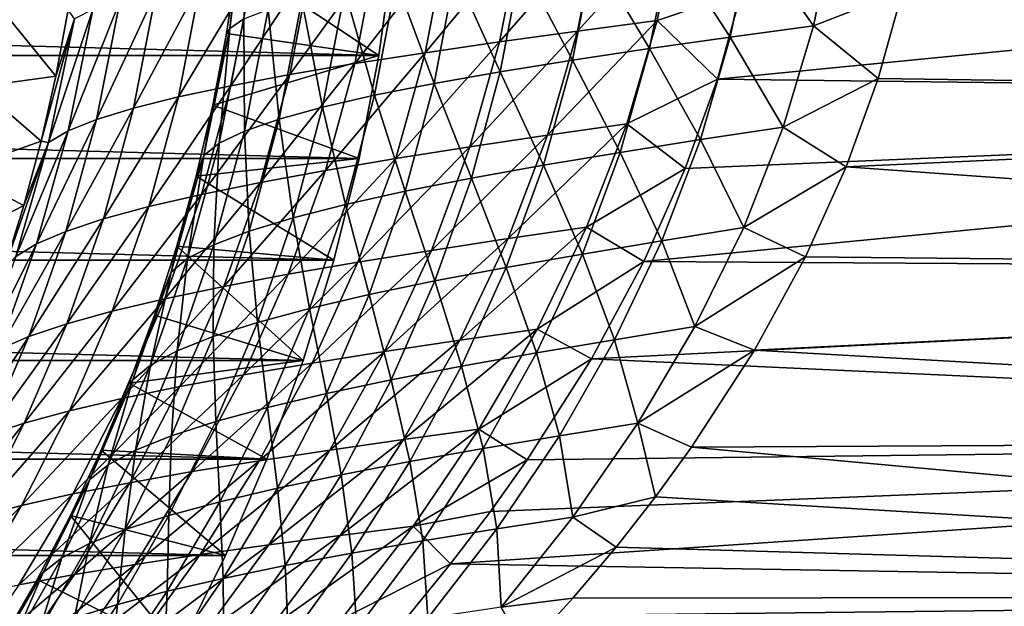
# Model space of a CAD drawing. Header units: metres. Extents: x -25 to 70, y -235 to 25.
# Tile 51 of 89: x 20 to 33, y -11 to -4. Entities that reach past the tile are written whole.
import ezdxf

# ---------------------------------------------------------------- set-up
doc = ezdxf.new("R2010")
doc.units = ezdxf.units.M
doc.layers.add('solid_10481012', color=7, linetype='CONTINUOUS')

msp = doc.modelspace()

# ---------------------------------------------------------------- linework, layer by layer
at = {"layer": 'solid_10481012'}
for points in [[(23.289412, -1.939636, 58.674011), (23.063753, -3.745508, 58.808365), (23.16, -2.868477, 57.628147)], [(23.249407, -3.620863, 59.892048), (23.063753, -3.745508, 58.808365), (23.289412, -1.939636, 58.674011)], [(27.615271, -3.783191, 109.157578), (28.660263, -3.64392, 108.964256), (28.924334, -2.342723, 109.134285)], [(27.615271, -3.783191, 109.157578), (28.924334, -2.342723, 109.134285), (27.880196, -2.455083, 109.32618)], [(28.924334, -2.342723, 109.134285), (28.660263, -3.64392, 108.964256), (29.764582, -3.26858, 108.930756)], [(50.402424, -2.351738, 108.872253), (29.764582, -3.26858, 108.930756), (29.449337, -4.412708, 108.722565)], [(50.402424, -4.673902, 108.477699), (50.402424, -2.351738, 108.872253), (29.449337, -4.412708, 108.722565)], [(29.887646, -2.532708, 66.672234), (30.97562, -2.415559, 66.88327), (30.705816, -3.712218, 67.056152)], [(30.705816, -3.712218, 67.056152), (30.97562, -2.415559, 66.88327), (31.871887, -3.260792, 67.086647)], [(50.402424, -2.351738, 67.127747), (50.402424, -4.673902, 67.522301), (31.871887, -3.260792, 67.086647)], [(26.863186, -2.5682, 109.637863), (25.88916, -2.682073, 110.065071), (25.620768, -4.065135, 109.896088)], [(26.596916, -3.923596, 109.469589), (26.863186, -2.5682, 109.637863), (25.620768, -4.065135, 109.896088)], [(27.880196, -2.455083, 109.32618), (26.863186, -2.5682, 109.637863), (26.596916, -3.923596, 109.469589)], [(27.615271, -3.783191, 109.157578), (27.880196, -2.455083, 109.32618), (26.596916, -3.923596, 109.469589)], [(29.887646, -2.532708, 66.672234), (29.61808, -3.86081, 66.842987), (28.830582, -2.65061, 66.330841)], [(29.887646, -2.532708, 66.672234), (30.705816, -3.712218, 67.056152), (29.61808, -3.86081, 66.842987)], [(25.88916, -2.682073, 110.065071), (24.97262, -2.796702, 110.601585), (24.701069, -4.207806, 110.430893)], [(25.620768, -4.065135, 109.896088), (25.88916, -2.682073, 110.065071), (24.701069, -4.207806, 110.430893)], [(28.830582, -2.65061, 66.330841), (28.560699, -4.01053, 66.500732), (27.82247, -2.769266, 65.864159)], [(29.61808, -3.86081, 66.842987), (28.560699, -4.01053, 66.500732), (28.830582, -2.65061, 66.330841)], [(25.016045, -4.101218), (-25.016045, -4.101218), (-25.201397, -2.740812)], [(25.201397, -2.740812), (25.016045, -4.101218), (-25.201397, -2.740812)], [(23.16, -2.868477, 57.628147), (25.016045, -4.101218), (25.201397, -2.740812)], [(24.97262, -2.796702, 110.601585), (24.125565, -2.912086, 111.239548), (23.8496, -4.351608, 111.066208)], [(24.701069, -4.207806, 110.430893), (24.97262, -2.796702, 110.601585), (23.8496, -4.351608, 111.066208)], [(27.82247, -2.769266, 65.864159), (27.55139, -4.161378, 66.034401), (26.879715, -2.888674, 65.279564)], [(28.560699, -4.01053, 66.500732), (27.55139, -4.161378, 66.034401), (27.82247, -2.769266, 65.864159)], [(23.16, -2.868477, 57.628147), (23.020136, -3.81502, 57.70961), (25.016045, -4.101218)], [(23.063753, -3.745508, 58.808365), (23.020136, -3.81502, 57.70961), (23.16, -2.868477, 57.628147)], [(24.125565, -2.912086, 111.239548), (23.358349, -3.028225, 111.970039), (23.076532, -4.496541, 111.793213)], [(23.8496, -4.351608, 111.066208), (24.125565, -2.912086, 111.239548), (23.076532, -4.496541, 111.793213)], [(26.879715, -2.888674, 65.279564), (26.606264, -4.313354, 65.451302), (26.015772, -3.008834, 64.586365)], [(27.55139, -4.161378, 66.034401), (26.606264, -4.313354, 65.451302), (26.879715, -2.888674, 65.279564)], [(23.358349, -3.028225, 111.970039), (22.680588, -3.145116, 112.783607), (22.391312, -4.642601, 112.602531)], [(23.076532, -4.496541, 111.793213), (23.358349, -3.028225, 111.970039), (22.391312, -4.642601, 112.602531)], [(26.015772, -3.008834, 64.586365), (25.738537, -4.466456, 64.760635), (25.242151, -3.129744, 63.795094)], [(26.606264, -4.313354, 65.451302), (25.738537, -4.466456, 64.760635), (26.015772, -3.008834, 64.586365)], [(22.680588, -3.145116, 112.783607), (22.101387, -3.262758, 113.670052), (21.802881, -4.789787, 113.484047)], [(22.391312, -4.642601, 112.602531), (22.680588, -3.145116, 112.783607), (21.802881, -4.789787, 113.484047)], [(25.242151, -3.129744, 63.795094), (24.959507, -4.620683, 63.972843), (24.569477, -3.251403, 62.916943)], [(25.738537, -4.466456, 64.760635), (24.959507, -4.620683, 63.972843), (25.242151, -3.129744, 63.795094)], [(22.101387, -3.262758, 113.670052), (21.628862, -3.381151, 114.617493), (21.319214, -4.938097, 114.42598)], [(21.802881, -4.789787, 113.484047), (22.101387, -3.262758, 113.670052), (21.319214, -4.938097, 114.42598)], [(24.569477, -3.251403, 62.916943), (24.279612, -4.776031, 63.098995), (24.007702, -3.37381, 61.963947)], [(24.959507, -4.620683, 63.972843), (24.279612, -4.776031, 63.098995), (24.569477, -3.251403, 62.916943)], [(28.660263, -3.64392, 108.964256), (29.449337, -4.412708, 108.722565), (29.764582, -3.26858, 108.930756)], [(30.705816, -3.712218, 67.056152), (31.871887, -3.260792, 67.086647), (31.555275, -4.401094, 67.293755)], [(50.402424, -4.673902, 67.522301), (31.555275, -4.401094, 67.293755), (31.871887, -3.260792, 67.086647)], [(20.787477, -4.36984, 117.60688), (19.990017, -3.39644, 145.241302), (19.768127, -4.511946, 145.241302)], [(20.787477, -4.36984, 117.60688), (20.947302, -3.505145, 117.700661), (19.990017, -3.39644, 145.241302)], [(21.628862, -3.381151, 114.617493), (21.269575, -3.500293, 115.611481), (20.946754, -5.087531, 115.414017)], [(21.319214, -4.938097, 114.42598), (21.628862, -3.381151, 114.617493), (20.946754, -5.087531, 115.414017)], [(24.007702, -3.37381, 61.963947), (23.708622, -4.932501, 62.151012), (23.565474, -3.496964, 60.950047)], [(24.279612, -4.776031, 63.098995), (23.708622, -4.932501, 62.151012), (24.007702, -3.37381, 61.963947)], [(21.269575, -3.500293, 115.611481), (21.028181, -3.620183, 116.636124), (20.690083, -5.238086, 116.432404)], [(20.946754, -5.087531, 115.414017), (21.269575, -3.500293, 115.611481), (20.690083, -5.238086, 116.432404)], [(21.028181, -3.620183, 116.636124), (20.947302, -3.505145, 117.700661), (20.787477, -4.36984, 117.60688)], [(23.565474, -3.496964, 60.950047), (23.255032, -5.090091, 61.142689), (23.249407, -3.620863, 59.892048)], [(23.708622, -4.932501, 62.151012), (23.255032, -5.090091, 61.142689), (23.565474, -3.496964, 60.950047)], [(21.028181, -3.620183, 116.636124), (20.787477, -4.36984, 117.60688), (20.59371, -5.223423, 117.492119)], [(20.690083, -5.238086, 116.432404), (21.028181, -3.620183, 116.636124), (20.59371, -5.223423, 117.492119)], [(23.249407, -3.620863, 59.892048), (22.925331, -5.248797, 60.090672), (23.063753, -3.745508, 58.808365)], [(23.255032, -5.090091, 61.142689), (22.925331, -5.248797, 60.090672), (23.249407, -3.620863, 59.892048)], [(27.223185, -5.145057, 108.904518), (28.263515, -4.994606, 108.70578), (28.660263, -3.64392, 108.964256)], [(27.223185, -5.145057, 108.904518), (28.660263, -3.64392, 108.964256), (27.615271, -3.783191, 109.157578)], [(28.660263, -3.64392, 108.964256), (28.263515, -4.994606, 108.70578), (29.449337, -4.412708, 108.722565)], [(29.61808, -3.86081, 66.842987), (30.705816, -3.712218, 67.056152), (30.310919, -5.036958, 67.311234)], [(30.310919, -5.036958, 67.311234), (30.705816, -3.712218, 67.056152), (31.555275, -4.401094, 67.293755)], [(23.063753, -3.745508, 58.808365), (22.723696, -5.40862, 59.013184), (22.841415, -4.751851, 57.814297)], [(22.925331, -5.248797, 60.090672), (22.723696, -5.40862, 59.013184), (23.063753, -3.745508, 58.808365)], [(23.063753, -3.745508, 58.808365), (22.841415, -4.751851, 57.814297), (23.020136, -3.81502, 57.70961)], [(23.020136, -3.81502, 57.70961), (22.841415, -4.751851, 57.814297), (25.016045, -4.101218)], [(27.615271, -3.783191, 109.157578), (26.596916, -3.923596, 109.469589), (26.208855, -5.297017, 109.22052)], [(27.223185, -5.145057, 108.904518), (27.615271, -3.783191, 109.157578), (26.208855, -5.297017, 109.22052)], [(29.61808, -3.86081, 66.842987), (29.228447, -5.202254, 67.09243), (28.560699, -4.01053, 66.500732)], [(29.61808, -3.86081, 66.842987), (30.310919, -5.036958, 67.311234), (29.228447, -5.202254, 67.09243)], [(26.596916, -3.923596, 109.469589), (25.620768, -4.065135, 109.896088), (25.235718, -5.450485, 109.649612)], [(26.208855, -5.297017, 109.22052), (26.596916, -3.923596, 109.469589), (25.235718, -5.450485, 109.649612)], [(24.757332, -5.449485), (-24.757332, -5.449485), (-25.016045, -4.101218)], [(25.016045, -4.101218), (24.757332, -5.449485), (-25.016045, -4.101218)], [(22.841415, -4.751851, 57.814297), (24.757332, -5.449485), (25.016045, -4.101218)], [(25.620768, -4.065135, 109.896088), (24.701069, -4.207806, 110.430893), (24.317675, -5.605461, 110.185692)], [(25.235718, -5.450485, 109.649612), (25.620768, -4.065135, 109.896088), (24.317675, -5.605461, 110.185692)], [(28.560699, -4.01053, 66.500732), (28.175623, -5.369051, 66.746147), (27.55139, -4.161378, 66.034401)], [(29.228447, -5.202254, 67.09243), (28.175623, -5.369051, 66.746147), (28.560699, -4.01053, 66.500732)], [(24.701069, -4.207806, 110.430893), (23.8496, -4.351608, 111.066208), (23.46623, -5.761941, 110.821068)], [(24.317675, -5.605461, 110.185692), (24.701069, -4.207806, 110.430893), (23.46623, -5.761941, 110.821068)], [(27.55139, -4.161378, 66.034401), (27.169748, -5.53735, 66.277328), (26.606264, -4.313354, 65.451302)], [(28.175623, -5.369051, 66.746147), (27.169748, -5.53735, 66.277328), (27.55139, -4.161378, 66.034401)], [(20.59371, -5.223423, 117.492119), (20.787477, -4.36984, 117.60688), (19.768127, -4.511946, 145.241302)], [(23.8496, -4.351608, 111.066208), (23.076532, -4.496541, 111.793213), (22.691309, -5.919926, 111.547005)], [(23.46623, -5.761941, 110.821068), (23.8496, -4.351608, 111.066208), (22.691309, -5.919926, 111.547005)], [(26.606264, -4.313354, 65.451302), (26.226557, -5.707149, 65.693184), (25.738537, -4.466456, 64.760635)], [(27.169748, -5.53735, 66.277328), (26.226557, -5.707149, 65.693184), (26.606264, -4.313354, 65.451302)], [(20.59371, -5.223423, 117.492119), (19.768127, -4.511946, 145.241302), (19.484043, -5.613256, 145.241302)], [(23.076532, -4.496541, 111.793213), (22.391312, -4.642601, 112.602531), (22.002134, -6.079411, 112.354233)], [(22.691309, -5.919926, 111.547005), (23.076532, -4.496541, 111.793213), (22.002134, -6.079411, 112.354233)], [(25.738537, -4.466456, 64.760635), (25.358953, -5.878446, 65.0028), (24.959507, -4.620683, 63.972843)], [(26.226557, -5.707149, 65.693184), (25.358953, -5.878446, 65.0028), (25.738537, -4.466456, 64.760635)], [(28.263515, -4.994606, 108.70578), (29.028908, -5.581279, 108.442635), (29.449337, -4.412708, 108.722565)], [(50.402424, -4.673902, 108.477699), (29.449337, -4.412708, 108.722565), (29.028908, -5.581279, 108.442635)], [(30.310919, -5.036958, 67.311234), (31.555275, -4.401094, 67.293755), (31.136057, -5.558211, 67.570137)], [(50.402424, -4.673902, 67.522301), (31.136057, -5.558211, 67.570137), (31.555275, -4.401094, 67.293755)], [(24.959507, -4.620683, 63.972843), (24.577978, -6.051239, 64.216484), (24.279612, -4.776031, 63.098995)], [(25.358953, -5.878446, 65.0028), (24.577978, -6.051239, 64.216484), (24.959507, -4.620683, 63.972843)], [(22.391312, -4.642601, 112.602531), (21.802881, -4.789787, 113.484047), (21.407442, -6.240394, 113.232765)], [(22.002134, -6.079411, 112.354233), (22.391312, -4.642601, 112.602531), (21.407442, -6.240394, 113.232765)], [(22.841415, -4.751851, 57.814297), (22.624239, -5.678457, 57.942688), (24.757332, -5.449485)], [(22.723696, -5.40862, 59.013184), (22.624239, -5.678457, 57.942688), (22.841415, -4.751851, 57.814297)], [(50.402424, -4.673902, 108.477699), (29.028908, -5.581279, 108.442635), (28.484974, -6.795726, 108.076637)], [(50.402424, -6.937289, 107.82563), (50.402424, -4.673902, 108.477699), (28.484974, -6.795726, 108.076637)], [(50.402424, -4.673902, 67.522301), (50.402424, -6.937289, 68.17437), (31.136057, -5.558211, 67.570137)], [(21.802881, -4.789787, 113.484047), (21.319214, -4.938097, 114.42598), (20.915012, -6.402874, 114.170959)], [(21.407442, -6.240394, 113.232765), (21.802881, -4.789787, 113.484047), (20.915012, -6.402874, 114.170959)], [(24.279612, -4.776031, 63.098995), (23.893818, -6.225526, 63.345169), (23.708622, -4.932501, 62.151012)], [(24.577978, -6.051239, 64.216484), (23.893818, -6.225526, 63.345169), (24.279612, -4.776031, 63.098995)], [(21.319214, -4.938097, 114.42598), (20.946754, -5.087531, 115.414017), (20.531145, -6.566848, 115.154663)], [(20.915012, -6.402874, 114.170959), (21.319214, -4.938097, 114.42598), (20.531145, -6.566848, 115.154663)], [(23.708622, -4.932501, 62.151012), (23.316021, -6.401305, 62.400612), (23.255032, -5.090091, 61.142689)], [(23.893818, -6.225526, 63.345169), (23.316021, -6.401305, 62.400612), (23.708622, -4.932501, 62.151012)], [(26.707561, -6.497882, 108.5662), (27.736532, -6.346234, 108.35733), (28.263515, -4.994606, 108.70578)], [(26.707561, -6.497882, 108.5662), (28.263515, -4.994606, 108.70578), (27.223185, -5.145057, 108.904518)], [(28.263515, -4.994606, 108.70578), (27.736532, -6.346234, 108.35733), (29.028908, -5.581279, 108.442635)], [(20.946754, -5.087531, 115.414017), (20.690083, -5.238086, 116.432404), (20.260317, -6.732315, 116.168304)], [(20.531145, -6.566848, 115.154663), (20.946754, -5.087531, 115.414017), (20.260317, -6.732315, 116.168304)], [(23.255032, -5.090091, 61.142689), (22.852875, -6.578573, 61.396435), (22.925331, -5.248797, 60.090672)], [(23.316021, -6.401305, 62.400612), (22.852875, -6.578573, 61.396435), (23.255032, -5.090091, 61.142689)], [(27.223185, -5.145057, 108.904518), (26.208855, -5.297017, 109.22052), (25.70381, -6.651409, 108.890541)], [(26.707561, -6.497882, 108.5662), (27.223185, -5.145057, 108.904518), (25.70381, -6.651409, 108.890541)], [(29.228447, -5.202254, 67.09243), (30.310919, -5.036958, 67.311234), (29.792923, -6.354393, 67.648735)], [(29.792923, -6.354393, 67.648735), (30.310919, -5.036958, 67.311234), (31.136057, -5.558211, 67.570137)], [(20.366789, -6.064691, 117.356323), (20.59371, -5.223423, 117.492119), (19.484043, -5.613256, 145.241302)], [(20.690083, -5.238086, 116.432404), (20.366789, -6.064691, 117.356323), (20.107208, -6.893477, 117.199211)], [(20.260317, -6.732315, 116.168304), (20.690083, -5.238086, 116.432404), (20.107208, -6.893477, 117.199211)], [(20.690083, -5.238086, 116.432404), (20.59371, -5.223423, 117.492119), (20.366789, -6.064691, 117.356323)], [(22.925331, -5.248797, 60.090672), (22.510717, -6.757329, 60.349075), (22.723696, -5.40862, 59.013184)], [(22.852875, -6.578573, 61.396435), (22.510717, -6.757329, 60.349075), (22.925331, -5.248797, 60.090672)], [(29.228447, -5.202254, 67.09243), (28.722246, -6.526023, 67.41996), (28.175623, -5.369051, 66.746147)], [(29.228447, -5.202254, 67.09243), (29.792923, -6.354393, 67.648735), (28.722246, -6.526023, 67.41996)], [(22.723696, -5.40862, 59.013184), (22.293623, -6.93757, 59.27652), (22.624239, -5.678457, 57.942688)], [(22.510717, -6.757329, 60.349075), (22.293623, -6.93757, 59.27652), (22.723696, -5.40862, 59.013184)], [(26.208855, -5.297017, 109.22052), (25.235718, -5.450485, 109.649612), (24.740015, -6.806817, 109.326256)], [(25.70381, -6.651409, 108.890541), (26.208855, -5.297017, 109.22052), (24.740015, -6.806817, 109.326256)], [(28.175623, -5.369051, 66.746147), (27.680363, -6.699523, 67.065643), (27.169748, -5.53735, 66.277328)], [(28.722246, -6.526023, 67.41996), (27.680363, -6.699523, 67.065643), (28.175623, -5.369051, 66.746147)], [(24.426001, -6.781816), (-24.426001, -6.781816), (-24.757332, -5.449485)], [(24.757332, -5.449485), (24.426001, -6.781816), (-24.757332, -5.449485)], [(22.624239, -5.678457, 57.942688), (24.426001, -6.781816), (24.757332, -5.449485)], [(25.235718, -5.450485, 109.649612), (24.317675, -5.605461, 110.185692), (23.829662, -6.964102, 109.867325)], [(24.740015, -6.806817, 109.326256), (25.235718, -5.450485, 109.649612), (23.829662, -6.964102, 109.867325)], [(27.169748, -5.53735, 66.277328), (26.684074, -6.874895, 66.590652), (26.226557, -5.707149, 65.693184)], [(27.680363, -6.699523, 67.065643), (26.684074, -6.874895, 66.590652), (27.169748, -5.53735, 66.277328)], [(20.366789, -6.064691, 117.356323), (19.484043, -5.613256, 145.241302), (19.138653, -6.696904, 145.241302)], [(24.317675, -5.605461, 110.185692), (23.46623, -5.761941, 110.821068), (22.98391, -7.123264, 110.506165)], [(23.829662, -6.964102, 109.867325), (24.317675, -5.605461, 110.185692), (22.98391, -7.123264, 110.506165)], [(27.736532, -6.346234, 108.35733), (28.484974, -6.795726, 108.076637), (29.028908, -5.581279, 108.442635)], [(29.792923, -6.354393, 67.648735), (31.136057, -5.558211, 67.570137), (30.60317, -6.73704, 67.923088)], [(50.402424, -6.937289, 68.17437), (30.60317, -6.73704, 67.923088), (31.136057, -5.558211, 67.570137)], [(23.46623, -5.761941, 110.821068), (22.691309, -5.919926, 111.547005), (22.212393, -7.284299, 111.234169)], [(22.98391, -7.123264, 110.506165), (23.46623, -5.761941, 110.821068), (22.212393, -7.284299, 111.234169)], [(22.293623, -6.93757, 59.27652), (22.368799, -6.594641, 58.095257), (22.624239, -5.678457, 57.942688)], [(22.624239, -5.678457, 57.942688), (22.368799, -6.594641, 58.095257), (24.426001, -6.781816)], [(26.226557, -5.707149, 65.693184), (25.748661, -7.052136, 66.002083), (25.358953, -5.878446, 65.0028)], [(26.684074, -6.874895, 66.590652), (25.748661, -7.052136, 66.002083), (26.226557, -5.707149, 65.693184)], [(22.691309, -5.919926, 111.547005), (22.002134, -6.079411, 112.354233), (21.524057, -7.447205, 112.042213)], [(22.212393, -7.284299, 111.234169), (22.691309, -5.919926, 111.547005), (21.524057, -7.447205, 112.042213)], [(25.358953, -5.878446, 65.0028), (24.886658, -7.231245, 65.308884), (24.577978, -6.051239, 64.216484)], [(25.748661, -7.052136, 66.002083), (24.886658, -7.231245, 65.308884), (25.358953, -5.878446, 65.0028)], [(24.577978, -6.051239, 64.216484), (24.10878, -7.412218, 64.521194), (23.893818, -6.225526, 63.345169)], [(24.886658, -7.231245, 65.308884), (24.10878, -7.412218, 64.521194), (24.577978, -6.051239, 64.216484)], [(20.107208, -6.893477, 117.199211), (20.366789, -6.064691, 117.356323), (19.138653, -6.696904, 145.241302)], [(22.002134, -6.079411, 112.354233), (21.407442, -6.240394, 113.232765), (20.92738, -7.611979, 112.920456)], [(21.524057, -7.447205, 112.042213), (22.002134, -6.079411, 112.354233), (20.92738, -7.611979, 112.920456)], [(21.407442, -6.240394, 113.232765), (20.915012, -6.402874, 114.170959), (20.429916, -7.778617, 113.857407)], [(20.92738, -7.611979, 112.920456), (21.407442, -6.240394, 113.232765), (20.429916, -7.778617, 113.857407)], [(23.893818, -6.225526, 63.345169), (23.424923, -7.595053, 63.649776), (23.316021, -6.401305, 62.400612)], [(24.10878, -7.412218, 64.521194), (23.424923, -7.595053, 63.649776), (23.893818, -6.225526, 63.345169)], [(20.915012, -6.402874, 114.170959), (20.531145, -6.566848, 115.154663), (20.037785, -7.947118, 114.839142)], [(20.429916, -7.778617, 113.857407), (20.915012, -6.402874, 114.170959), (20.037785, -7.947118, 114.839142)], [(23.316021, -6.401305, 62.400612), (22.844357, -7.779747, 62.706207), (22.852875, -6.578573, 61.396435)], [(23.424923, -7.595053, 63.649776), (22.844357, -7.779747, 62.706207), (23.316021, -6.401305, 62.400612)], [(26.075895, -7.828219, 108.143394), (27.08671, -7.682439, 107.91954), (27.736532, -6.346234, 108.35733)], [(26.075895, -7.828219, 108.143394), (27.736532, -6.346234, 108.35733), (26.707561, -6.497882, 108.5662)], [(27.736532, -6.346234, 108.35733), (27.08671, -7.682439, 107.91954), (28.484974, -6.795726, 108.076637)], [(28.722246, -6.526023, 67.41996), (29.792923, -6.354393, 67.648735), (29.155415, -7.649884, 68.068436)], [(29.155415, -7.649884, 68.068436), (29.792923, -6.354393, 67.648735), (30.60317, -6.73704, 67.923088)], [(20.531145, -6.566848, 115.154663), (20.260317, -6.732315, 116.168304), (19.755331, -8.117479, 115.850311)], [(20.037785, -7.947118, 114.839142), (20.531145, -6.566848, 115.154663), (19.755331, -8.117479, 115.850311)], [(26.707561, -6.497882, 108.5662), (25.70381, -6.651409, 108.890541), (25.089388, -7.976245, 108.480598)], [(26.075895, -7.828219, 108.143394), (26.707561, -6.497882, 108.5662), (25.089388, -7.976245, 108.480598)], [(28.722246, -6.526023, 67.41996), (28.103546, -7.820519, 67.82505), (27.680363, -6.699523, 67.065643)], [(28.722246, -6.526023, 67.41996), (29.155415, -7.649884, 68.068436), (28.103546, -7.820519, 67.82505)], [(22.368799, -6.594641, 58.095257), (22.075434, -7.499286, 58.272301), (24.023003, -8.094309)], [(22.293623, -6.93757, 59.27652), (22.075434, -7.499286, 58.272301), (22.368799, -6.594641, 58.095257)], [(22.368799, -6.594641, 58.095257), (24.023003, -8.094309), (24.426001, -6.781816)], [(22.852875, -6.578573, 61.396435), (22.375132, -7.966298, 61.703892), (22.510717, -6.757329, 60.349075)], [(22.844357, -7.779747, 62.706207), (22.375132, -7.966298, 61.703892), (22.852875, -6.578573, 61.396435)], [(25.70381, -6.651409, 108.890541), (24.740015, -6.806817, 109.326256), (24.141394, -8.126519, 108.927116)], [(25.089388, -7.976245, 108.480598), (25.70381, -6.651409, 108.890541), (24.141394, -8.126519, 108.927116)], [(27.680363, -6.699523, 67.065643), (27.079479, -7.99339, 67.458405), (26.684074, -6.874895, 66.590652)], [(28.103546, -7.820519, 67.82505), (27.079479, -7.99339, 67.458405), (27.680363, -6.699523, 67.065643)], [(24.023003, -8.094309), (-24.023003, -8.094309), (-24.426001, -6.781816)], [(24.426001, -6.781816), (24.023003, -8.094309), (-24.426001, -6.781816)], [(22.510717, -6.757329, 60.349075), (22.023396, -8.154703, 60.659004), (22.293623, -6.93757, 59.27652)], [(22.375132, -7.966298, 61.703892), (22.023396, -8.154703, 60.659004), (22.510717, -6.757329, 60.349075)], [(24.740015, -6.806817, 109.326256), (23.829662, -6.964102, 109.867325), (23.244907, -8.279037, 109.477051)], [(24.141394, -8.126519, 108.927116), (24.740015, -6.806817, 109.326256), (23.244907, -8.279037, 109.477051)], [(27.08671, -7.682439, 107.91954), (27.798145, -8.070321, 107.605545), (28.484974, -6.795726, 108.076637)], [(50.402424, -6.937289, 107.82563), (28.484974, -6.795726, 108.076637), (27.798145, -8.070321, 107.605545)], [(29.155415, -7.649884, 68.068436), (30.60317, -6.73704, 67.923088), (29.934725, -7.958286, 68.368828)], [(50.402424, -6.937289, 68.17437), (29.934725, -7.958286, 68.368828), (30.60317, -6.73704, 67.923088)], [(22.293623, -6.93757, 59.27652), (21.7931, -8.344959, 59.589256), (22.075434, -7.499286, 58.272301)], [(22.023396, -8.154703, 60.659004), (21.7931, -8.344959, 59.589256), (22.293623, -6.93757, 59.27652)], [(26.684074, -6.874895, 66.590652), (26.099438, -8.168497, 66.973267), (25.748661, -7.052136, 66.002083)], [(27.079479, -7.99339, 67.458405), (26.099438, -8.168497, 66.973267), (26.684074, -6.874895, 66.590652)], [(50.402424, -9.113435, 106.92424), (50.402424, -6.937289, 107.82563), (27.798145, -8.070321, 107.605545)], [(50.402424, -6.937289, 68.17437), (50.402424, -9.113435, 69.07576), (29.934725, -7.958286, 68.368828)], [(23.829662, -6.964102, 109.867325), (22.98391, -7.123264, 110.506165), (22.410688, -8.433798, 110.12294)], [(23.244907, -8.279037, 109.477051), (23.829662, -6.964102, 109.867325), (22.410688, -8.433798, 110.12294)], [(25.748661, -7.052136, 66.002083), (25.178173, -8.34584, 66.376595), (24.886658, -7.231245, 65.308884)], [(26.099438, -8.168497, 66.973267), (25.178173, -8.34584, 66.376595), (25.748661, -7.052136, 66.002083)], [(22.98391, -7.123264, 110.506165), (22.212393, -7.284299, 111.234169), (21.648027, -8.590797, 110.856339)], [(22.410688, -8.433798, 110.12294), (22.98391, -7.123264, 110.506165), (21.648027, -8.590797, 110.856339)], [(22.212393, -7.284299, 111.234169), (21.524057, -7.447205, 112.042213), (20.965551, -8.750033, 111.668274)], [(21.648027, -8.590797, 110.856339), (22.212393, -7.284299, 111.234169), (20.965551, -8.750033, 111.668274)], [(24.886658, -7.231245, 65.308884), (24.327787, -8.525414, 65.67717), (24.10878, -7.412218, 64.521194)], [(25.178173, -8.34584, 66.376595), (24.327787, -8.525414, 65.67717), (24.886658, -7.231245, 65.308884)], [(21.524057, -7.447205, 112.042213), (20.92738, -7.611979, 112.920456), (20.371433, -8.911502, 112.54908)], [(20.965551, -8.750033, 111.668274), (21.524057, -7.447205, 112.042213), (20.371433, -8.911502, 112.54908)], [(24.10878, -7.412218, 64.521194), (23.55863, -8.707216, 64.884956), (23.424923, -7.595053, 63.649776)], [(24.327787, -8.525414, 65.67717), (23.55863, -8.707216, 64.884956), (24.10878, -7.412218, 64.521194)], [(22.075434, -7.499286, 58.272301), (21.744747, -8.390534, 58.474297), (24.023003, -8.094309)], [(21.7931, -8.344959, 59.589256), (21.744747, -8.390534, 58.474297), (22.075434, -7.499286, 58.272301)], [(23.424923, -7.595053, 63.649776), (22.880253, -8.891246, 64.01049), (22.844357, -7.779747, 62.706207)], [(23.55863, -8.707216, 64.884956), (22.880253, -8.891246, 64.01049), (23.424923, -7.595053, 63.649776)], [(20.92738, -7.611979, 112.920456), (20.429916, -7.778617, 113.857407), (19.872963, -9.0752, 113.48748)], [(20.371433, -8.911502, 112.54908), (20.92738, -7.611979, 112.920456), (19.872963, -9.0752, 113.48748)], [(25.338547, -9.127444, 107.63813), (26.32476, -8.992705, 107.394516), (27.08671, -7.682439, 107.91954)], [(25.338547, -9.127444, 107.63813), (27.08671, -7.682439, 107.91954), (26.075895, -7.828219, 108.143394)], [(27.08671, -7.682439, 107.91954), (26.32476, -8.992705, 107.394516), (27.798145, -8.070321, 107.605545)], [(28.103546, -7.820519, 67.82505), (29.155415, -7.649884, 68.068436), (28.40539, -8.91542, 68.568443)], [(28.40539, -8.91542, 68.568443), (29.155415, -7.649884, 68.068436), (29.934725, -7.958286, 68.368828)], [(20.429916, -7.778617, 113.857407), (20.037785, -7.947118, 114.839142), (19.476046, -9.241124, 114.469795)], [(19.872963, -9.0752, 113.48748), (20.429916, -7.778617, 113.857407), (19.476046, -9.241124, 114.469795)], [(22.844357, -7.779747, 62.706207), (22.301603, -9.077497, 63.065147), (22.375132, -7.966298, 61.703892)], [(22.880253, -8.891246, 64.01049), (22.301603, -9.077497, 63.065147), (22.844357, -7.779747, 62.706207)], [(26.075895, -7.828219, 108.143394), (25.089388, -7.976245, 108.480598), (24.375605, -9.264791, 107.992638)], [(25.338547, -9.127444, 107.63813), (26.075895, -7.828219, 108.143394), (24.375605, -9.264791, 107.992638)], [(28.103546, -7.820519, 67.82505), (27.37921, -9.079828, 68.30587), (27.079479, -7.99339, 67.458405)], [(28.103546, -7.820519, 67.82505), (28.40539, -8.91542, 68.568443), (27.37921, -9.079828, 68.30587)], [(22.375132, -7.966298, 61.703892), (21.830452, -9.265967, 62.062084), (22.023396, -8.154703, 60.659004)], [(22.301603, -9.077497, 63.065147), (21.830452, -9.265967, 62.062084), (22.375132, -7.966298, 61.703892)], [(25.089388, -7.976245, 108.480598), (24.141394, -8.126519, 108.927116), (23.449537, -9.404748, 108.454086)], [(24.375605, -9.264791, 107.992638), (25.089388, -7.976245, 108.480598), (23.449537, -9.404748, 108.454086)], [(27.079479, -7.99339, 67.458405), (26.379711, -9.246834, 67.922615), (26.099438, -8.168497, 66.973267)], [(27.37921, -9.079828, 68.30587), (26.379711, -9.246834, 67.922615), (27.079479, -7.99339, 67.458405)], [(28.40539, -8.91542, 68.568443), (29.934725, -7.958286, 68.368828), (29.111311, -9.227496, 68.924492)], [(50.402424, -9.113435, 69.07576), (29.111311, -9.227496, 68.924492), (29.934725, -7.958286, 68.368828)], [(23.549562, -9.382991), (-23.549562, -9.382991), (-24.023003, -8.094309)], [(24.023003, -8.094309), (23.549562, -9.382991), (-24.023003, -8.094309)], [(21.744747, -8.390534, 58.474297), (23.549562, -9.382991), (24.023003, -8.094309)], [(26.32476, -8.992705, 107.394516), (26.958282, -9.393124, 107.015457), (27.798145, -8.070321, 107.605545)], [(50.402424, -9.113435, 106.92424), (27.798145, -8.070321, 107.605545), (26.958282, -9.393124, 107.015457)], [(22.023396, -8.154703, 60.659004), (21.472734, -9.456654, 61.017166), (21.7931, -8.344959, 59.589256)], [(21.830452, -9.265967, 62.062084), (21.472734, -9.456654, 61.017166), (22.023396, -8.154703, 60.659004)], [(24.141394, -8.126519, 108.927116), (23.244907, -8.279037, 109.477051), (22.572792, -9.54731, 109.016693)], [(23.449537, -9.404748, 108.454086), (24.141394, -8.126519, 108.927116), (22.572792, -9.54731, 109.016693)], [(26.099438, -8.168497, 66.973267), (25.422468, -9.416436, 67.42337), (25.178173, -8.34584, 66.376595)], [(26.379711, -9.246834, 67.922615), (25.422468, -9.416436, 67.42337), (26.099438, -8.168497, 66.973267)], [(21.7931, -8.344959, 59.589256), (21.232254, -9.649554, 59.947781), (21.378031, -9.265253, 58.701572)], [(21.472734, -9.456654, 61.017166), (21.232254, -9.649554, 59.947781), (21.7931, -8.344959, 59.589256)], [(21.7931, -8.344959, 59.589256), (21.378031, -9.265253, 58.701572), (21.744747, -8.390534, 58.474297)], [(23.244907, -8.279037, 109.477051), (22.410688, -8.433798, 110.12294), (21.755674, -9.692474, 109.673164)], [(22.572792, -9.54731, 109.016693), (23.244907, -8.279037, 109.477051), (21.755674, -9.692474, 109.673164)], [(25.178173, -8.34584, 66.376595), (24.521641, -9.588633, 66.814934), (24.327787, -8.525414, 65.67717)], [(25.422468, -9.416436, 67.42337), (24.521641, -9.588633, 66.814934), (25.178173, -8.34584, 66.376595)], [(22.410688, -8.433798, 110.12294), (21.648027, -8.590797, 110.856339), (21.00708, -9.840239, 110.415222)], [(21.755674, -9.692474, 109.673164), (22.410688, -8.433798, 110.12294), (21.00708, -9.840239, 110.415222)], [(21.744747, -8.390534, 58.474297), (21.378031, -9.265253, 58.701572), (23.549562, -9.382991)], [(21.648027, -8.590797, 110.856339), (20.965551, -8.750033, 111.668274), (20.335276, -9.9906, 111.234093)], [(21.00708, -9.840239, 110.415222), (21.648027, -8.590797, 110.856339), (20.335276, -9.9906, 111.234093)], [(24.327787, -8.525414, 65.67717), (23.688841, -9.763419, 66.105896), (23.55863, -8.707216, 64.884956)], [(24.521641, -9.588633, 66.814934), (23.688841, -9.763419, 66.105896), (24.327787, -8.525414, 65.67717)], [(20.965551, -8.750033, 111.668274), (20.371433, -8.911502, 112.54908), (19.748093, -10.143552, 112.120293)], [(20.335276, -9.9906, 111.234093), (20.965551, -8.750033, 111.668274), (19.748093, -10.143552, 112.120293)], [(23.55863, -8.707216, 64.884956), (22.934004, -9.940795, 65.305992), (22.880253, -8.891246, 64.01049)], [(23.688841, -9.763419, 66.105896), (22.934004, -9.940795, 65.305992), (23.55863, -8.707216, 64.884956)], [(22.880253, -8.891246, 64.01049), (22.266293, -10.120754, 64.425545), (22.301603, -9.077497, 63.065147)], [(22.934004, -9.940795, 65.305992), (22.266293, -10.120754, 64.425545), (22.880253, -8.891246, 64.01049)], [(20.371433, -8.911502, 112.54908), (19.872963, -9.0752, 113.48748), (19.252518, -10.299093, 113.062805)], [(19.748093, -10.143552, 112.120293), (20.371433, -8.911502, 112.54908), (19.252518, -10.299093, 113.062805)], [(24.508986, -10.382828, 107.053917), (25.465052, -10.26228, 106.786171), (26.32476, -8.992705, 107.394516)], [(24.508986, -10.382828, 107.053917), (26.32476, -8.992705, 107.394516), (25.338547, -9.127444, 107.63813)], [(26.32476, -8.992705, 107.394516), (25.465052, -10.26228, 106.786171), (26.958282, -9.393124, 107.015457)], [(27.37921, -9.079828, 68.30587), (28.40539, -8.91542, 68.568443), (27.554012, -10.142735, 69.144646)], [(27.554012, -10.142735, 69.144646), (28.40539, -8.91542, 68.568443), (28.637756, -9.877151, 69.247971)], [(28.40539, -8.91542, 68.568443), (29.111311, -9.227496, 68.924492), (28.637756, -9.877151, 69.247971)], [(22.301603, -9.077497, 63.065147), (21.694298, -10.303293, 63.475674), (21.830452, -9.265967, 62.062084)], [(22.266293, -10.120754, 64.425545), (21.694298, -10.303293, 63.475674), (22.301603, -9.077497, 63.065147)], [(25.338547, -9.127444, 107.63813), (24.375605, -9.264791, 107.992638), (23.575048, -10.506339, 107.429764)], [(24.508986, -10.382828, 107.053917), (25.338547, -9.127444, 107.63813), (23.575048, -10.506339, 107.429764)], [(50.402424, -9.113435, 106.92424), (26.477453, -10.069791, 106.670715), (25.95425, -10.755632, 106.289513)], [(50.402424, -11.174974, 105.784874), (50.402424, -9.113435, 106.92424), (25.95425, -10.755632, 106.289513)], [(27.37921, -9.079828, 68.30587), (26.559839, -10.297205, 68.858559), (26.379711, -9.246834, 67.922615)], [(50.402424, -9.113435, 106.92424), (26.958282, -9.393124, 107.015457), (26.477453, -10.069791, 106.670715)], [(27.37921, -9.079828, 68.30587), (27.554012, -10.142735, 69.144646), (26.559839, -10.297205, 68.858559)], [(50.402424, -9.113435, 69.07576), (50.402424, -11.174974, 70.215126), (29.111311, -9.227496, 68.924492)], [(21.378031, -9.265253, 58.701572), (20.976313, -10.12164, 58.954617), (23.00703, -10.6442)], [(21.232254, -9.649554, 59.947781), (20.976313, -10.12164, 58.954617), (21.378031, -9.265253, 58.701572)], [(21.830452, -9.265967, 62.062084), (21.225471, -10.48841, 62.469246), (21.472734, -9.456654, 61.017166)], [(21.694298, -10.303293, 63.475674), (21.225471, -10.48841, 62.469246), (21.830452, -9.265967, 62.062084)], [(21.378031, -9.265253, 58.701572), (23.00703, -10.6442), (23.549562, -9.382991)], [(24.375605, -9.264791, 107.992638), (23.449537, -9.404748, 108.454086), (22.67618, -10.632813, 107.909874)], [(23.575048, -10.506339, 107.429764), (24.375605, -9.264791, 107.992638), (22.67618, -10.632813, 107.909874)], [(26.379711, -9.246834, 67.922615), (25.59112, -10.454626, 68.454712), (25.422468, -9.416436, 67.42337)], [(26.559839, -10.297205, 68.858559), (25.59112, -10.454626, 68.454712), (26.379711, -9.246834, 67.922615)], [(50.402424, -11.174974, 70.215126), (28.637756, -9.877151, 69.247971), (29.111311, -9.227496, 68.924492)], [(23.00703, -10.6442), (-23.00703, -10.6442), (-23.549562, -9.382991)], [(23.549562, -9.382991), (23.00703, -10.6442), (-23.549562, -9.382991)], [(23.449537, -9.404748, 108.454086), (22.572792, -9.54731, 109.016693), (21.824215, -10.762247, 108.488586)], [(22.67618, -10.632813, 107.909874), (23.449537, -9.404748, 108.454086), (21.824215, -10.762247, 108.488586)], [(25.465052, -10.26228, 106.786171), (26.477453, -10.069791, 106.670715), (26.958282, -9.393124, 107.015457)], [(21.472734, -9.456654, 61.017166), (20.865503, -10.6761, 61.421799), (21.232254, -9.649554, 59.947781)], [(21.225471, -10.48841, 62.469246), (20.865503, -10.6761, 61.421799), (21.472734, -9.456654, 61.017166)], [(25.422468, -9.416436, 67.42337), (24.662706, -10.614996, 67.937668), (24.521641, -9.588633, 66.814934)], [(25.59112, -10.454626, 68.454712), (24.662706, -10.614996, 67.937668), (25.422468, -9.416436, 67.42337)], [(21.232254, -9.649554, 59.947781), (20.618042, -10.86636, 60.350323), (20.976313, -10.12164, 58.954617)], [(20.865503, -10.6761, 61.421799), (20.618042, -10.86636, 60.350323), (21.232254, -9.649554, 59.947781)], [(22.572792, -9.54731, 109.016693), (21.755674, -9.692474, 109.673164), (21.028955, -10.894639, 109.158791)], [(21.824215, -10.762247, 108.488586), (22.572792, -9.54731, 109.016693), (21.028955, -10.894639, 109.158791)], [(24.521641, -9.588633, 66.814934), (23.788105, -10.778314, 67.314056), (23.688841, -9.763419, 66.105896)], [(24.662706, -10.614996, 67.937668), (23.788105, -10.778314, 67.314056), (24.521641, -9.588633, 66.814934)], [(21.755674, -9.692474, 109.673164), (21.00708, -9.840239, 110.415222), (20.298868, -11.029984, 109.912399)], [(21.028955, -10.894639, 109.158791), (21.755674, -9.692474, 109.673164), (20.298868, -11.029984, 109.912399)], [(23.688841, -9.763419, 66.105896), (22.978392, -10.944574, 66.592255), (22.934004, -9.940795, 65.305992)], [(23.788105, -10.778314, 67.314056), (22.978392, -10.944574, 66.592255), (23.688841, -9.763419, 66.105896)], [(21.00708, -9.840239, 110.415222), (20.335276, -9.9906, 111.234093), (19.641821, -11.168279, 110.740868)], [(20.298868, -11.029984, 109.912399), (21.00708, -9.840239, 110.415222), (19.641821, -11.168279, 110.740868)], [(27.554012, -10.142735, 69.144646), (28.637756, -9.877151, 69.247971), (28.121138, -10.534995, 69.604301)], [(50.402424, -11.174974, 70.215126), (28.121138, -10.534995, 69.604301), (28.637756, -9.877151, 69.247971)], [(20.335276, -9.9906, 111.234093), (19.748093, -10.143552, 112.120293), (19.065264, -11.309518, 111.634933)], [(19.641821, -11.168279, 110.740868), (20.335276, -9.9906, 111.234093), (19.065264, -11.309518, 111.634933)], [(22.934004, -9.940795, 65.305992), (22.24304, -11.113776, 65.781761), (22.266293, -10.120754, 64.425545)], [(22.978392, -10.944574, 66.592255), (22.24304, -11.113776, 65.781761), (22.934004, -9.940795, 65.305992)], [(20.976313, -10.12164, 58.954617), (20.540585, -10.958255, 59.233902), (22.397039, -11.874133)], [(20.618042, -10.86636, 60.350323), (20.540585, -10.958255, 59.233902), (20.976313, -10.12164, 58.954617)], [(20.976313, -10.12164, 58.954617), (22.397039, -11.874133), (23.00703, -10.6442)], [(22.266293, -10.120754, 64.425545), (21.590794, -11.285913, 64.892632), (21.694298, -10.303293, 63.475674)], [(22.24304, -11.113776, 65.781761), (21.590794, -11.285913, 64.892632), (22.266293, -10.120754, 64.425545)], [(25.465052, -10.26228, 106.786171), (25.95425, -10.755632, 106.289513), (26.477453, -10.069791, 106.670715)], [(26.559839, -10.297205, 68.858559), (27.554012, -10.142735, 69.144646), (26.615364, -11.322109, 69.791542)], [(26.615364, -11.322109, 69.791542), (27.554012, -10.142735, 69.144646), (28.121138, -10.534995, 69.604301)], [(21.694298, -10.303293, 63.475674), (21.02984, -11.460983, 63.935711), (21.225471, -10.48841, 62.469246)], [(21.590794, -11.285913, 64.892632), (21.02984, -11.460983, 63.935711), (21.694298, -10.303293, 63.475674)], [(23.60376, -11.584401, 106.395744), (24.52582, -11.479198, 106.100449), (25.465052, -10.26228, 106.786171)], [(23.60376, -11.584401, 106.395744), (25.465052, -10.26228, 106.786171), (24.508986, -10.382828, 107.053917)], [(25.465052, -10.26228, 106.786171), (24.52582, -11.479198, 106.100449), (25.95425, -10.755632, 106.289513)], [(26.559839, -10.297205, 68.858559), (25.658276, -11.464714, 69.478348), (25.59112, -10.454626, 68.454712)], [(26.559839, -10.297205, 68.858559), (26.615364, -11.322109, 69.791542), (25.658276, -11.464714, 69.478348)], [(24.508986, -10.382828, 107.053917), (23.575048, -10.506339, 107.429764), (22.702595, -11.692915, 106.796051)], [(23.60376, -11.584401, 106.395744), (24.508986, -10.382828, 107.053917), (22.702595, -11.692915, 106.796051)], [(21.225471, -10.48841, 62.469246), (20.567286, -11.638981, 62.923553), (20.865503, -10.6761, 61.421799)], [(21.02984, -11.460983, 63.935711), (20.567286, -11.638981, 62.923553), (21.225471, -10.48841, 62.469246)], [(23.575048, -10.506339, 107.429764), (22.67618, -10.632813, 107.909874), (21.834536, -11.804739, 107.297607)], [(22.702595, -11.692915, 106.796051), (23.575048, -10.506339, 107.429764), (21.834536, -11.804739, 107.297607)], [(25.59112, -10.454626, 68.454712), (24.725309, -11.610615, 69.050613), (24.662706, -10.614996, 67.937668)], [(25.658276, -11.464714, 69.478348), (24.725309, -11.610615, 69.050613), (25.59112, -10.454626, 68.454712)], [(26.615364, -11.322109, 69.791542), (28.121138, -10.534995, 69.604301), (27.557829, -11.202178, 69.997009)], [(50.402424, -11.174974, 70.215126), (27.557829, -11.202178, 69.997009), (28.121138, -10.534995, 69.604301)], [(22.397039, -11.874133), (-22.397039, -11.874133), (-23.00703, -10.6442)], [(23.00703, -10.6442), (22.397039, -11.874133), (-23.00703, -10.6442)], [(20.865503, -10.6761, 61.421799), (20.208551, -11.819902, 61.871296), (20.618042, -10.86636, 60.350323)], [(20.567286, -11.638981, 62.923553), (20.208551, -11.819902, 61.871296), (20.865503, -10.6761, 61.421799)], [(22.67618, -10.632813, 107.909874), (21.824215, -10.762247, 108.488586), (21.010763, -11.91987, 107.894928)], [(21.834536, -11.804739, 107.297607), (22.67618, -10.632813, 107.909874), (21.010763, -11.91987, 107.894928)], [(24.662706, -10.614996, 67.937668), (23.830542, -11.75981, 68.512764), (23.788105, -10.778314, 67.314056)], [(24.725309, -11.610615, 69.050613), (23.830542, -11.75981, 68.512764), (24.662706, -10.614996, 67.937668)], [(21.824215, -10.762247, 108.488586), (21.028955, -10.894639, 109.158791), (20.240534, -12.038305, 108.5811)], [(21.010763, -11.91987, 107.894928), (21.824215, -10.762247, 108.488586), (20.240534, -12.038305, 108.5811)], [(23.788105, -10.778314, 67.314056), (22.986769, -11.912299, 67.871262), (22.978392, -10.944574, 66.592255)], [(23.830542, -11.75981, 68.512764), (22.986769, -11.912299, 67.871262), (23.788105, -10.778314, 67.314056)], [(24.52582, -11.479198, 106.100449), (25.386572, -11.451097, 105.868202), (25.95425, -10.755632, 106.289513)], [(50.402424, -11.174974, 105.784874), (25.95425, -10.755632, 106.289513), (25.386572, -11.451097, 105.868202)], [(21.028955, -10.894639, 109.158791), (20.298868, -11.029984, 109.912399), (19.531845, -12.16004, 109.348259)], [(20.240534, -12.038305, 108.5811), (21.028955, -10.894639, 109.158791), (19.531845, -12.16004, 109.348259)], [(20.618042, -10.86636, 60.350323), (19.957109, -12.003744, 60.795521), (20.072624, -11.772491, 59.539635)], [(20.208551, -11.819902, 61.871296), (19.957109, -12.003744, 60.795521), (20.618042, -10.86636, 60.350323)], [(20.618042, -10.86636, 60.350323), (20.072624, -11.772491, 59.539635), (20.540585, -10.958255, 59.233902)], [(20.540585, -10.958255, 59.233902), (20.072624, -11.772491, 59.539635), (22.397039, -11.874133)], [(22.978392, -10.944574, 66.592255), (22.204489, -12.068077, 67.134239), (22.24304, -11.113776, 65.781761)], [(22.986769, -11.912299, 67.871262), (22.204489, -12.068077, 67.134239), (22.978392, -10.944574, 66.592255)], [(22.24304, -11.113776, 65.781761), (21.492678, -12.227139, 66.310921), (21.590794, -11.285913, 64.892632)], [(22.204489, -12.068077, 67.134239), (21.492678, -12.227139, 66.310921), (22.24304, -11.113776, 65.781761)], [(50.402424, -11.174974, 105.784874), (24.771732, -12.157019, 105.402153), (24.106934, -12.873885, 104.886017)], [(50.402424, -13.095983, 104.421844), (50.402424, -11.174974, 105.784874), (24.106934, -12.873885, 104.886017)], [(50.402424, -11.174974, 105.784874), (25.386572, -11.451097, 105.868202), (24.771732, -12.157019, 105.402153)], [(26.615364, -11.322109, 69.791542), (27.557829, -11.202178, 69.997009), (26.941397, -11.882249, 70.431938)], [(50.402424, -11.174974, 70.215126), (26.941397, -11.882249, 70.431938), (27.557829, -11.202178, 69.997009)], [(50.402424, -11.174974, 70.215126), (50.402424, -13.095983, 71.578156), (26.941397, -11.882249, 70.431938)], [(21.590794, -11.285913, 64.892632), (20.859619, -12.389482, 65.411079), (21.02984, -11.460983, 63.935711)], [(21.492678, -12.227139, 66.310921), (20.859619, -12.389482, 65.411079), (21.590794, -11.285913, 64.892632)]]:
    msp.add_3dface(points, dxfattribs=at)

doc.saveas('drawing.dxf')
